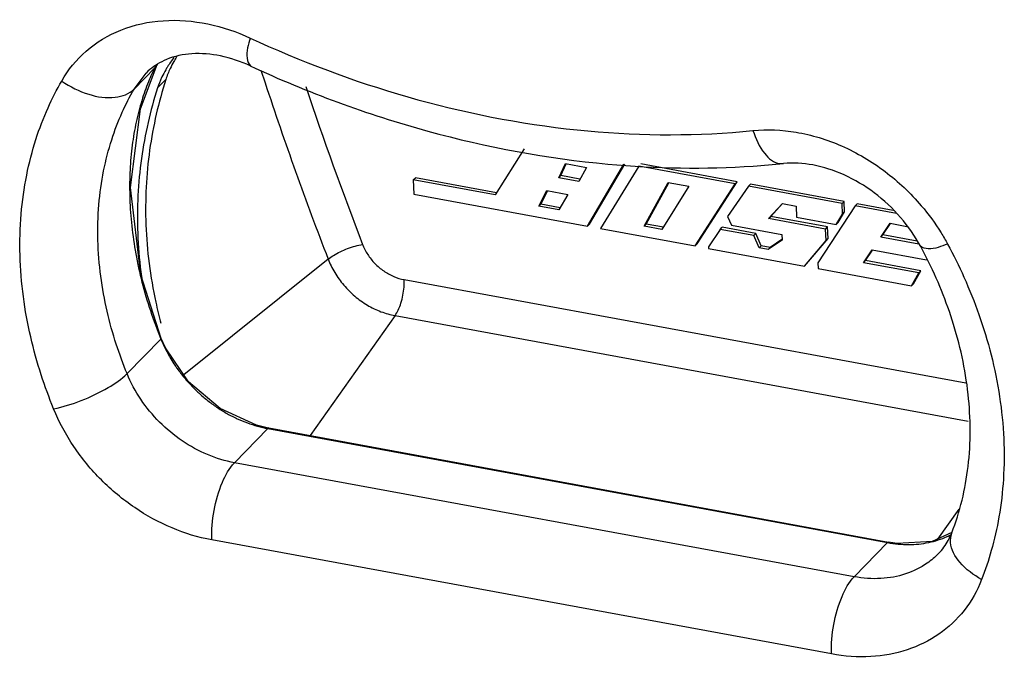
# Model space of a CAD drawing. Header units: inches. Extents: x -4 to 262, y 56 to 231.
# Tile 12 of 162: x 84.93 to 88.51, y 95.64 to 97.95. Entities that reach past the tile are written whole.
import ezdxf

# ---------------------------------------------------------------- set-up
doc = ezdxf.new("R2010")
doc.units = ezdxf.units.IN
doc.header["$LTSCALE"] = 1.2
doc.header["$MEASUREMENT"] = 0
doc.layers.get('0').update_dxf_attribs({"linetype": 'CONTINUOUS'})

msp = doc.modelspace()

# ---------------------------------------------------------------- linework, layer by layer
at = {"color": 7, "linetype": 'Continuous'}
for p, q in [((85.7707, 97.8826), (85.8027, 97.868)), ((85.3724, 97.6262), (85.4329, 97.7861)), ((85.4329, 97.7861), (85.4248, 97.7746)), ((85.4337, 97.7874), (85.4329, 97.7861)), ((85.3494, 97.6973), (85.4248, 97.7746)), ((85.3494, 97.6973), (85.3929, 97.7551)), ((85.3929, 97.7551), (85.3932, 97.7554)), ((85.8097, 97.7665), (85.825, 97.7195)), ((85.4347, 97.7017), (85.4646, 97.7323)), ((86.7638, 97.481), (86.6591, 97.3132)), ((86.8899, 97.3756), (86.9139, 97.4271)), ((86.8974, 97.3833), (86.9171, 97.4256)), ((86.9139, 97.4271), (86.9901, 97.413)), ((86.9944, 97.2), (87.1262, 97.4255)), ((87.0018, 97.2076), (87.1292, 97.4255)), ((87.5366, 97.3613), (87.1872, 97.4256)), ((86.8899, 97.3756), (86.8974, 97.3833)), ((86.9666, 97.3705), (86.8974, 97.3833)), ((86.9901, 97.413), (86.9621, 97.3623)), ((87.1797, 97.418), (87.0414, 97.1913)), ((87.5291, 97.3536), (87.1797, 97.418)), ((86.3623, 97.3679), (86.3697, 97.3755)), ((86.6591, 97.3132), (86.3623, 97.3679)), ((86.3623, 97.3679), (86.3643, 97.316)), ((86.6642, 97.3213), (86.3697, 97.3755)), ((86.9621, 97.3623), (86.8899, 97.3756)), ((87.1991, 97.1996), (87.2871, 97.3583)), ((87.2066, 97.2072), (87.2896, 97.357)), ((87.2871, 97.3583), (87.3612, 97.3447)), ((87.384, 97.1282), (87.5291, 97.3536)), ((87.3915, 97.1359), (87.5366, 97.3613)), ((87.5291, 97.3536), (87.5366, 97.3613)), ((87.5783, 97.3446), (87.5857, 97.3522)), ((87.9251, 97.2897), (87.5857, 97.3522)), ((86.3643, 97.316), (86.9944, 97.2)), ((86.8174, 97.272), (86.8464, 97.3288)), ((86.8249, 97.2797), (86.8492, 97.3274)), ((86.8464, 97.3288), (86.9227, 97.3148)), ((86.9227, 97.3148), (86.8896, 97.2587)), ((87.3612, 97.3447), (87.2642, 97.1876)), ((87.5783, 97.3446), (87.5023, 97.2346)), ((87.9176, 97.2821), (87.5783, 97.3446)), ((86.8174, 97.272), (86.8249, 97.2797)), ((86.8944, 97.2669), (86.8249, 97.2797)), ((87.6511, 97.2276), (87.7014, 97.282)), ((87.6586, 97.2353), (87.7016, 97.2818)), ((87.7014, 97.282), (87.751, 97.2729)), ((87.9176, 97.2821), (87.9251, 97.2897)), ((87.9191, 97.2438), (87.9176, 97.2821)), ((87.9266, 97.2514), (87.9251, 97.2897)), ((87.9651, 97.2733), (87.9725, 97.281)), ((88.1022, 97.2571), (87.9725, 97.281)), ((86.8896, 97.2587), (86.8174, 97.272)), ((87.751, 97.2729), (87.7525, 97.2322)), ((87.9651, 97.2733), (87.8293, 97.0672)), ((87.8956, 97.2059), (87.9191, 97.2438)), ((87.903, 97.2136), (87.9266, 97.2514)), ((87.9191, 97.2438), (87.9266, 97.2514)), ((88.1142, 97.2459), (87.9651, 97.2733)), ((86.9944, 97.2), (87.0018, 97.2076)), ((87.1991, 97.1996), (87.2066, 97.2072)), ((87.2692, 97.1957), (87.2066, 97.2072)), ((87.5023, 97.2346), (87.5159, 97.2034)), ((87.6511, 97.2276), (87.6586, 97.2353)), ((87.8575, 97.1896), (87.6511, 97.2276)), ((87.8649, 97.1973), (87.6586, 97.2353)), ((87.7525, 97.2322), (87.8956, 97.2059)), ((87.8956, 97.2059), (87.903, 97.2136)), ((88.0578, 97.1605), (88.0913, 97.2102)), ((88.0653, 97.1682), (88.0929, 97.2092)), ((88.0913, 97.2102), (88.1521, 97.199)), ((87.0414, 97.1913), (87.384, 97.1282)), ((87.2642, 97.1876), (87.1991, 97.1996)), ((87.4748, 97.1883), (87.4328, 97.1245)), ((87.4748, 97.1883), (87.4823, 97.196)), ((87.597, 97.1658), (87.4748, 97.1883)), ((87.6044, 97.1735), (87.4823, 97.196)), ((87.5159, 97.2034), (87.6987, 97.1697)), ((87.597, 97.1658), (87.6044, 97.1735)), ((87.6239, 97.1288), (87.6044, 97.1735)), ((87.6987, 97.1697), (87.6995, 97.1485)), ((87.8575, 97.1896), (87.8649, 97.1973)), ((87.8591, 97.1476), (87.8575, 97.1896)), ((87.8666, 97.1552), (87.8649, 97.1973)), ((87.384, 97.1282), (87.3915, 97.1359)), ((87.6164, 97.1212), (87.597, 97.1658)), ((87.6995, 97.1485), (87.6495, 97.1151)), ((87.6994, 97.1511), (87.6569, 97.1227)), ((87.7805, 97.0552), (87.8591, 97.1476)), ((87.788, 97.0629), (87.8666, 97.1552)), ((87.8591, 97.1476), (87.8666, 97.1552)), ((88.0578, 97.1605), (88.0653, 97.1682)), ((88.1963, 97.135), (88.0578, 97.1605)), ((88.1892, 97.1454), (88.0653, 97.1682)), ((87.4328, 97.1245), (87.433, 97.1192)), ((87.433, 97.1192), (87.7805, 97.0552)), ((87.6164, 97.1212), (87.6239, 97.1288)), ((87.6495, 97.1151), (87.6164, 97.1212)), ((87.6569, 97.1227), (87.6239, 97.1288)), ((87.6495, 97.1151), (87.6569, 97.1227)), ((87.9948, 97.0672), (88.0262, 97.1137)), ((88.0023, 97.0749), (88.0278, 97.1126)), ((88.0262, 97.1137), (88.2238, 97.0773)), ((88.2167, 97.0994), (88.2027, 97.1258)), ((86.0533, 97.0805), (85.5302, 96.6601)), ((87.7805, 97.0552), (87.788, 97.0629)), ((87.8293, 97.0672), (87.8301, 97.0461)), ((87.9948, 97.0672), (88.0023, 97.0749)), ((88.1962, 97.0302), (87.9948, 97.0672)), ((88.2036, 97.0378), (88.0023, 97.0749)), ((87.8301, 97.0461), (88.1694, 96.9836)), ((88.1694, 96.9836), (88.1962, 97.0302)), ((88.1769, 96.9912), (88.2036, 97.0378)), ((88.1962, 97.0302), (88.2036, 97.0378)), ((86.3295, 97.0058), (88.3658, 96.6308)), ((88.1694, 96.9836), (88.1769, 96.9912)), ((86.2961, 96.8751), (85.9885, 96.4397)), ((86.2961, 96.8751), (88.3747, 96.4923)), ((85.3241, 96.6646), (85.4468, 96.7902)), ((85.7137, 96.3414), (85.8347, 96.4654)), ((85.8378, 96.4674), (85.8346, 96.4658)), ((85.8347, 96.4654), (88.0822, 96.0514)), ((85.8379, 96.4674), (85.8378, 96.4674)), ((85.8379, 96.4674), (88.0854, 96.0528)), ((87.9613, 95.9275), (85.7137, 96.3414)), ((88.3404, 96.1734), (88.2634, 96.0643)), ((88.3155, 96.0882), (88.2446, 96.0557)), ((87.8791, 95.6473), (85.6314, 96.0612)), ((87.9613, 95.9275), (88.0822, 96.0514)), ((88.0853, 96.0528), (88.0823, 96.0514)), ((88.1173, 96.0481), (88.0853, 96.0528)), ((88.2446, 96.0557), (88.1173, 96.0481)), ((88.2677, 96.012), (88.2677, 96.012))]:
    msp.add_line(p, q, dxfattribs=at)
for points in [[(85.4477, 96.7924), (85.3736, 97.0231), (85.3361, 97.3402), (85.3724, 97.6262)], [(85.547, 96.6355), (85.4632, 96.7583), (85.4477, 96.7924)], [(85.8377, 96.4667), (85.7936, 96.4773), (85.6614, 96.5381), (85.547, 96.6355)]]:
    msp.add_lwpolyline(points, dxfattribs=at)
for points, start_tangent, end_tangent in [([(85.087, 97.7267), (85.1756, 97.8349), (85.3018, 97.9117), (85.4548, 97.9457), (85.617, 97.9338), (85.7707, 97.8826)], (0.448429, 0.780328), (0.816842, -0.377849)), ([(85.7707, 97.8826), (85.7595, 97.8093), (85.7717, 97.7822)], (-0.236278, -0.868431), (0.706036, -0.558134)), ([(85.8027, 97.868), (86.3791, 97.6589), (86.9952, 97.5455), (87.5943, 97.5467)], (0.820038, -0.37086), (0.89549, 0.089991)), ([(85.4941, 97.8122), (85.471, 97.7786), (85.4643, 97.7673)], (-0.545458, -0.715874), (-0.448793, -0.780118)), ([(85.6626, 97.8176), (85.5592, 97.8254), (85.4672, 97.8048)], (-0.881594, 0.181083), (-0.830482, -0.346842)), ([(85.5039, 97.814), (85.5009, 97.8092), (85.4941, 97.7977)], (-0.483146, -0.759322), (-0.448509, -0.780282)), ([(85.7711, 97.7814), (85.6626, 97.8176)], (-0.816842, 0.377849), (-0.881594, 0.181083)), ([(85.4214, 97.7794), (85.3932, 97.7554)], (-0.732408, -0.523048), (-0.628695, -0.644005)), ([(85.4337, 97.7876), (85.4214, 97.7794)], (-0.765098, -0.473947), (-0.732408, -0.523048)), ([(85.4315, 97.7869), (85.4248, 97.7746)], (-0.460059, -0.773528), (-0.403355, -0.804553)), ([(85.4672, 97.8048), (85.4337, 97.7876)], (-0.830482, -0.346842), (-0.765098, -0.473947)), ([(85.4941, 97.7977), (85.4805, 97.7721), (85.4646, 97.7323)], (-0.448509, -0.780282), (-0.275091, -0.856928)), ([(85.7711, 97.7814), (86.4153, 97.5448), (87.0678, 97.4253), (87.5952, 97.4179)], (0.816842, -0.377849), (0.89808, 0.058759)), ([(85.4248, 97.7746), (85.3985, 97.7158)], (-0.410924, -0.800713), (-0.328919, -0.837743)), ([(85.4643, 97.7673), (85.4507, 97.7415), (85.4496, 97.7391)], (-0.448793, -0.780118), (-0.382988, -0.814445)), ([(85.0579, 96.537), (85.0126, 96.6604), (84.9746, 96.7977), (84.948, 96.9443), (84.936, 97.0947), (84.9402, 97.2434), (84.9601, 97.385), (84.9937, 97.515), (85.0376, 97.6296), (85.087, 97.7267)], (-0.341233, 0.832802), (0.448429, 0.780328)), ([(85.087, 97.7267), (85.1854, 97.6784), (85.2814, 97.6677), (85.3494, 97.6973)], (0.737066, -0.516463), (0.628695, 0.644005)), ([(85.3985, 97.7158), (85.3747, 97.6464)], (-0.328919, -0.837743), (-0.254804, -0.863177)), ([(85.4646, 97.7323), (85.4301, 97.6064), (85.4061, 97.476), (85.3934, 97.3418), (85.3925, 97.2044), (85.404, 97.0646), (85.4283, 96.9236), (85.4468, 96.8473)], (-0.274659, -0.857066), (0.232555, -0.869435)), ([(85.4496, 97.7391), (85.4347, 97.7017)], (-0.382988, -0.814445), (-0.275091, -0.856928)), ([(85.825, 97.7195), (86.0533, 97.0805)], (0.28143, -0.854867), (0.323674, -0.839783)), ([(85.972, 97.7067), (86.1782, 97.1338)], (0.285556, -0.853497), (0.323641, -0.839795)), ([(85.3241, 96.6646), (85.2849, 96.7717), (85.2518, 96.8909), (85.2287, 97.0182), (85.2184, 97.1487), (85.2219, 97.2778), (85.2392, 97.4008), (85.2685, 97.5136), (85.3065, 97.6131), (85.3494, 97.6973)], (-0.341233, 0.832802), (0.448429, 0.780328)), ([(85.4347, 97.7017), (85.4002, 97.5758), (85.3763, 97.4455), (85.3635, 97.3112), (85.3626, 97.1738), (85.3742, 97.0341), (85.3785, 97.0025)], (-0.274659, -0.857066), (0.131072, -0.890404)), ([(85.3747, 97.6464), (85.3552, 97.5677), (85.3416, 97.4831), (85.3345, 97.3932), (85.3342, 97.2988), (85.3412, 97.2007), (85.3559, 97.0998), (85.3783, 96.9971), (85.4086, 96.8936), (85.4468, 96.7902)], (-0.254804, -0.863177), (0.341124, -0.832847)), ([(87.5943, 97.5467), (87.7504, 97.541)], (0.89549, 0.089991), (0.887664, -0.148502)), ([(87.5943, 97.5467), (87.6367, 97.4636), (87.6917, 97.4273), (87.7051, 97.4277)], (0.272779, -0.857666), (0.890935, 0.127418)), ([(87.7504, 97.541), (87.9159, 97.4909), (88.0732, 97.3982), (88.2048, 97.2742)], (0.887664, -0.148502), (0.583336, -0.68536)), ([(87.5952, 97.4179), (87.7052, 97.427)], (0.89808, 0.058759), (0.89549, 0.089991)), ([(88.2027, 97.1258), (88.1297, 97.2314), (88.034, 97.3209), (87.9245, 97.386), (87.8117, 97.4219), (87.7052, 97.427)], (-0.427028, 0.792242), (-0.89549, -0.089991)), ([(88.2048, 97.2742), (88.2764, 97.1761)], (0.583336, -0.68536), (0.474527, -0.764738)), ([(88.2764, 97.1761), (88.3002, 97.1349)], (0.474527, -0.764738), (0.427028, -0.792242)), ([(86.0533, 97.0805), (86.0728, 97.094), (86.097, 97.107), (86.1241, 97.1185), (86.1519, 97.1277), (86.1782, 97.1338)], (0.701555, 0.563756), (0.886527, 0.155148)), ([(86.1782, 97.1338), (86.1968, 97.0973), (86.223, 97.0645), (86.2552, 97.0373), (86.2914, 97.0173), (86.3295, 97.0058)], (0.326274, -0.838776), (0.88457, -0.16594)), ([(88.3002, 97.1349), (88.2294, 97.1178), (88.2037, 97.1268)], (-0.848334, -0.30055), (-0.634477, 0.638309)), ([(88.3002, 97.1349), (88.3595, 97.0147), (88.4137, 96.8793), (88.458, 96.7331), (88.4886, 96.5812), (88.5036, 96.4289), (88.5024, 96.2819), (88.4864, 96.145), (88.4587, 96.0224), (88.4235, 95.9172)], (0.427028, -0.792242), (-0.32749, -0.838302)), ([(88.315, 96.0864), (88.3745, 96.3282), (88.3747, 96.5894), (88.3167, 96.8592), (88.2167, 97.0994)], (0.32749, 0.838302), (-0.412655, 0.799822)), ([(86.0533, 97.0805), (86.0774, 97.0314), (86.1101, 96.986), (86.15, 96.9461), (86.1956, 96.9135), (86.245, 96.8895), (86.2961, 96.8751)], (0.323674, -0.839783), (0.885116, -0.163003)), ([(86.2961, 96.8751), (86.3076, 96.8953), (86.3174, 96.9206), (86.3246, 96.9489), (86.3287, 96.9781), (86.3295, 97.0058)], (0.519239, 0.735113), (-0.035152, 0.899313)), ([(85.447, 96.7921), (85.4468, 96.7902)], (0.295859, -0.849981), (-0.628899, -0.643806)), ([(85.4468, 96.7902), (85.4635, 96.7536), (85.4833, 96.7179)], (0.341124, -0.832847), (0.465073, -0.770524)), ([(85.4833, 96.7179), (85.4978, 96.695)], (0.465073, -0.770524), (0.502478, -0.74667)), ([(85.4978, 96.695), (85.5058, 96.6834), (85.531, 96.6507), (85.5585, 96.6198), (85.5881, 96.591), (85.6198, 96.5645), (85.6532, 96.5405), (85.688, 96.5193), (85.7238, 96.501), (85.7604, 96.4859), (85.7975, 96.474), (85.8347, 96.4654)], (0.502478, -0.74667), (0.884754, -0.164956)), ([(85.0579, 96.537), (85.1582, 96.5672), (85.2556, 96.6139), (85.3241, 96.6646)], (0.882097, 0.178621), (0.628695, 0.644005)), ([(85.7137, 96.3414), (85.6163, 96.3707), (85.5241, 96.4208), (85.4419, 96.4889), (85.374, 96.5715), (85.3241, 96.6646)], (-0.885116, 0.163003), (-0.341233, 0.832802)), ([(85.6314, 96.0612), (85.4876, 96.1045), (85.3518, 96.1784), (85.231, 96.2787), (85.1311, 96.4002), (85.0579, 96.537)], (-0.885116, 0.163003), (-0.341233, 0.832802)), ([(85.6314, 96.0612), (85.6397, 96.1677), (85.6698, 96.2703), (85.7137, 96.3414)], (-0.035152, 0.899313), (0.628695, 0.644005)), ([(88.1588, 96.0444), (88.1958, 96.0464), (88.2316, 96.052), (88.2659, 96.061), (88.2986, 96.0736), (88.3127, 96.0804)], (0.899992, 0.003726), (0.801072, 0.410225)), ([(88.2677, 96.012), (88.2868, 96.0346), (88.3025, 96.0594), (88.315, 96.0864)], (0.628695, 0.644005), (0.32749, 0.838302)), ([(88.4235, 95.9172), (88.3445, 95.9804), (88.3106, 96.0513), (88.3158, 96.0861)], (-0.785459, 0.439379), (0.312849, 0.843875)), ([(88.0822, 96.0514), (88.1208, 96.0461)], (0.885119, -0.162986), (0.896253, -0.082038)), ([(88.1208, 96.0461), (88.1588, 96.0444)], (0.896253, -0.082038), (0.899992, 0.003726)), ([(88.2677, 96.012), (88.2259, 95.9767)], (-0.628992, -0.643715), (-0.739221, -0.513373)), ([(88.2259, 95.9767), (88.148, 95.9379), (88.0583, 95.9211), (87.9613, 95.9275)], (-0.739221, -0.513373), (-0.885116, 0.163003)), ([(87.8791, 95.6473), (87.8874, 95.7538), (87.9175, 95.8563), (87.9613, 95.9275)], (-0.035152, 0.899313), (0.628695, 0.644005)), ([(88.4235, 95.9172), (88.36, 95.8056), (88.2682, 95.7194), (88.1535, 95.6625), (88.0216, 95.6378), (87.8791, 95.6473)], (-0.32749, -0.838302), (-0.885116, 0.163003))]:
    msp.add_spline(points, degree=3, dxfattribs=dict(at, start_tangent=start_tangent, end_tangent=end_tangent))

doc.saveas('drawing.dxf')
